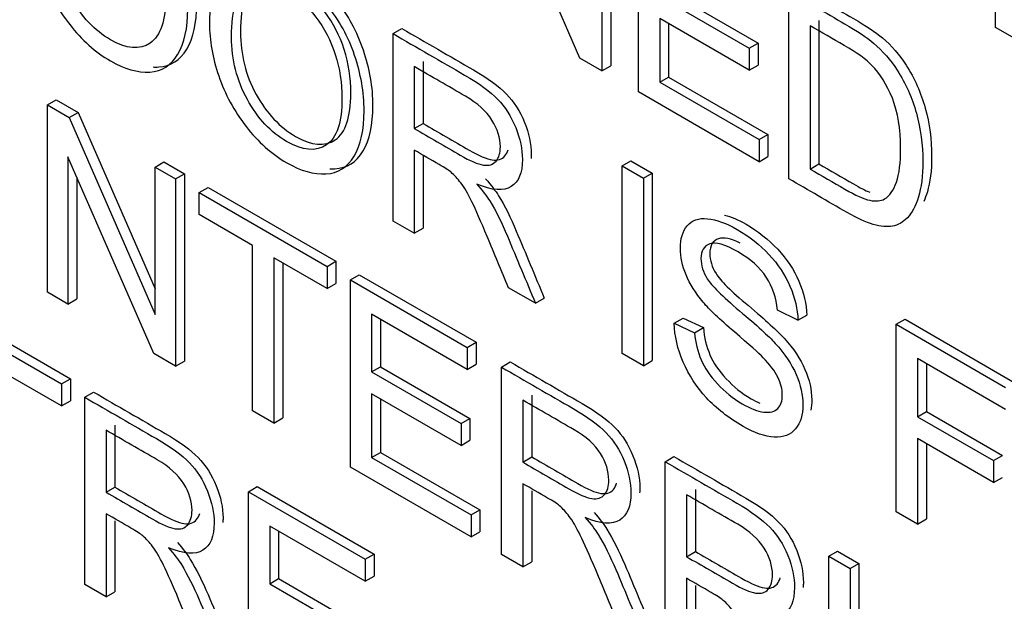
# Model space of a CAD drawing. Header units: inches. Extents: x 1 to 240, y -1 to 159.
# Tile 79 of 103: x 225.073 to 225.466, y 126.198 to 126.43. Entities that reach past the tile are written whole.
import ezdxf

# ---------------------------------------------------------------- set-up
doc = ezdxf.new("R2010")
doc.units = ezdxf.units.IN
doc.header["$MEASUREMENT"] = 0
doc.layers.add('Default', color=7, linetype='Continuous')
doc.layers.add('LAB20180', color=7, linetype='Continuous')

# ---------------------------------------------------------------- blocks, each defined once
blk = doc.blocks.new('SE1')
at = {"layer": 'LAB20180', "color": 7, "linetype": 'Continuous'}
for p, q in [((225.29659, 126.41469), (225.26237, 126.49318)), ((225.3089, 126.48635), (225.3089, 126.41166)), ((225.30537, 126.48431), (225.30537, 126.40962)), ((225.31992, 126.40122), (225.31992, 126.47591)), ((225.46243, 126.42695), (225.46243, 126.46218)), ((225.33197, 126.44133), (225.36765, 126.42073)), ((225.32844, 126.43929), (225.36411, 126.41869)), ((225.37991, 126.36658), (225.37991, 126.44128)), ((225.36411, 126.40989), (225.32844, 126.43049)), ((225.32844, 126.43049), (225.32844, 126.4051)), ((225.39192, 126.42968), (225.39192, 126.37253)), ((225.22205, 126.42446), (225.22558, 126.4265)), ((225.33197, 126.42845), (225.33197, 126.40714)), ((225.38839, 126.42764), (225.38839, 126.37049)), ((225.47096, 126.42203), (225.46243, 126.42695)), ((225.22205, 126.34977), (225.22205, 126.42446)), ((225.36411, 126.41869), (225.36765, 126.42073)), ((225.36411, 126.41869), (225.36411, 126.40989)), ((225.36765, 126.42073), (225.36765, 126.41194)), ((225.30537, 126.40962), (225.29659, 126.41469)), ((225.23053, 126.41131), (225.23053, 126.38661)), ((225.23406, 126.41335), (225.23406, 126.38866)), ((225.30537, 126.40962), (225.3089, 126.41166)), ((225.36411, 126.40989), (225.36765, 126.41194)), ((225.32844, 126.4051), (225.33197, 126.40714)), ((225.33197, 126.40714), (225.37161, 126.38426)), ((225.32844, 126.4051), (225.36807, 126.38221)), ((225.0842, 126.39608), (225.08773, 126.39813)), ((225.08773, 126.39813), (225.09647, 126.39308)), ((225.36807, 126.37342), (225.31992, 126.40122)), ((225.0842, 126.32139), (225.0842, 126.39608)), ((225.0842, 126.39608), (225.09294, 126.39104)), ((225.09294, 126.39104), (225.09647, 126.39308)), ((225.09294, 126.39104), (225.12715, 126.31255)), ((225.09647, 126.39308), (225.12715, 126.3227)), ((225.23053, 126.38661), (225.23406, 126.38866)), ((225.36807, 126.38221), (225.37161, 126.38426)), ((225.37161, 126.38426), (225.37161, 126.37546)), ((225.36807, 126.38221), (225.36807, 126.37342)), ((225.12659, 126.29692), (225.09238, 126.37536)), ((225.09238, 126.37536), (225.09238, 126.31667)), ((225.23053, 126.37802), (225.23053, 126.34487)), ((225.23406, 126.37597), (225.23406, 126.34691)), ((225.36807, 126.37342), (225.37161, 126.37546)), ((225.12715, 126.37129), (225.13069, 126.37333)), ((225.12715, 126.31255), (225.12715, 126.37129)), ((225.12715, 126.37129), (225.13533, 126.36656)), ((225.13069, 126.37333), (225.13886, 126.36861)), ((225.31342, 126.37171), (225.31695, 126.37375)), ((225.31342, 126.29701), (225.31342, 126.37171)), ((225.31342, 126.37171), (225.32194, 126.36679)), ((225.31695, 126.37375), (225.32547, 126.36883)), ((225.38839, 126.37049), (225.39192, 126.37253)), ((225.09591, 126.36725), (225.09591, 126.31871)), ((225.13533, 126.36656), (225.13886, 126.36861)), ((225.13886, 126.36861), (225.13886, 126.29391)), ((225.32194, 126.36679), (225.32547, 126.36883)), ((225.32194, 126.36679), (225.32194, 126.29209)), ((225.32547, 126.36883), (225.32547, 126.29413)), ((225.13533, 126.36656), (225.13533, 126.29187)), ((225.14475, 126.36112), (225.14829, 126.36316)), ((225.14829, 126.36316), (225.19929, 126.33372)), ((225.14475, 126.35233), (225.14475, 126.36112)), ((225.14475, 126.36112), (225.19575, 126.33168)), ((225.16601, 126.34005), (225.14475, 126.35233)), ((225.23053, 126.34487), (225.22205, 126.34977)), ((225.23053, 126.34487), (225.23406, 126.34691)), ((225.16601, 126.27416), (225.16601, 126.34005)), ((225.19575, 126.32288), (225.17453, 126.33513)), ((225.17453, 126.33513), (225.17453, 126.26924)), ((225.17807, 126.33309), (225.17807, 126.27128)), ((225.19575, 126.33168), (225.19929, 126.33372)), ((225.19575, 126.33168), (225.19575, 126.32288)), ((225.19929, 126.33372), (225.19929, 126.32492)), ((225.20505, 126.32631), (225.20858, 126.32835)), ((225.20858, 126.32835), (225.25519, 126.30144)), ((225.19575, 126.32288), (225.19929, 126.32492)), ((225.20505, 126.25162), (225.20505, 126.32631)), ((225.20505, 126.32631), (225.25166, 126.2994)), ((225.09238, 126.31667), (225.0842, 126.32139)), ((225.27886, 126.31697), (225.26818, 126.32313)), ((225.04235, 126.31637), (225.09335, 126.28692)), ((225.09238, 126.31667), (225.09591, 126.31871)), ((225.27886, 126.31697), (225.28239, 126.31901)), ((225.03882, 126.31432), (225.08981, 126.28488)), ((225.25166, 126.29061), (225.21353, 126.31262)), ((225.21353, 126.31262), (225.21353, 126.28966)), ((225.38357, 126.31018), (225.37539, 126.31421)), ((225.38357, 126.31018), (225.3871, 126.31222)), ((225.21706, 126.31058), (225.21706, 126.2917)), ((225.33425, 126.30899), (225.33778, 126.31103)), ((225.33425, 126.30899), (225.34229, 126.30524)), ((225.33778, 126.31103), (225.34583, 126.30728)), ((225.42273, 126.30859), (225.42627, 126.31063)), ((225.42273, 126.2339), (225.42273, 126.30859)), ((225.42273, 126.30859), (225.46633, 126.28342)), ((225.42627, 126.31063), (225.46986, 126.28546)), ((225.34229, 126.30524), (225.34583, 126.30728)), ((225.25166, 126.2994), (225.25519, 126.30144)), ((225.25519, 126.30144), (225.25519, 126.29265)), ((225.13533, 126.29187), (225.12659, 126.29692)), ((225.25166, 126.2994), (225.25166, 126.29061)), ((225.32194, 126.29209), (225.31342, 126.29701)), ((225.13533, 126.29187), (225.13886, 126.29391)), ((225.25166, 126.29061), (225.25519, 126.29265)), ((225.2653, 126.29152), (225.26884, 126.29357)), ((225.32194, 126.29209), (225.32547, 126.29413)), ((225.46633, 126.27468), (225.43125, 126.29493)), ((225.43125, 126.29493), (225.43125, 126.27177)), ((225.43479, 126.29288), (225.43479, 126.27381)), ((225.08981, 126.27608), (225.06855, 126.28836)), ((225.21353, 126.28966), (225.21706, 126.2917)), ((225.21353, 126.28966), (225.2492, 126.26906)), ((225.21706, 126.2917), (225.25274, 126.2711)), ((225.2653, 126.21683), (225.2653, 126.29152)), ((225.08981, 126.28488), (225.09335, 126.28692)), ((225.08981, 126.28488), (225.08981, 126.27608)), ((225.09335, 126.28692), (225.09335, 126.27813)), ((225.09907, 126.27954), (225.1026, 126.28158)), ((225.2492, 126.26032), (225.21353, 126.28091)), ((225.21353, 126.28091), (225.21353, 126.25547)), ((225.27736, 126.2804), (225.27736, 126.2557)), ((225.08981, 126.27608), (225.09335, 126.27813)), ((225.09907, 126.20485), (225.09907, 126.27954)), ((225.21706, 126.27887), (225.21706, 126.25751)), ((225.27382, 126.27836), (225.27382, 126.25366)), ((225.17453, 126.26924), (225.16601, 126.27416)), ((225.43125, 126.27177), (225.43479, 126.27381)), ((225.43479, 126.27381), (225.46513, 126.25629)), ((225.17453, 126.26924), (225.17807, 126.27128)), ((225.2492, 126.26906), (225.25274, 126.2711)), ((225.2492, 126.26906), (225.2492, 126.26032)), ((225.25274, 126.2711), (225.25274, 126.26236)), ((225.43125, 126.27177), (225.46159, 126.25425)), ((225.10759, 126.26637), (225.10759, 126.24162)), ((225.11112, 126.26841), (225.11112, 126.24366)), ((225.2492, 126.26032), (225.25274, 126.26236)), ((225.46159, 126.2455), (225.43125, 126.26302)), ((225.43125, 126.26302), (225.43125, 126.22898)), ((225.43479, 126.26098), (225.43479, 126.23102)), ((225.21353, 126.25547), (225.21706, 126.25751)), ((225.21706, 126.25751), (225.2567, 126.23463)), ((225.21353, 126.25547), (225.25316, 126.23259)), ((225.27382, 126.25366), (225.27736, 126.2557)), ((225.33059, 126.25383), (225.33412, 126.25587)), ((225.33059, 126.17914), (225.33059, 126.25383)), ((225.46159, 126.25425), (225.46513, 126.25629)), ((225.46159, 126.25425), (225.46159, 126.2455)), ((225.25316, 126.22384), (225.20505, 126.25162)), ((225.27382, 126.24506), (225.27382, 126.21191)), ((225.46159, 126.2455), (225.46513, 126.24755)), ((225.10759, 126.24162), (225.11112, 126.24366)), ((225.16436, 126.24184), (225.16789, 126.24389)), ((225.16436, 126.16715), (225.16436, 126.24184)), ((225.16436, 126.24184), (225.21097, 126.21493)), ((225.16789, 126.24389), (225.2145, 126.21698)), ((225.27736, 126.24219), (225.27736, 126.21395)), ((225.34265, 126.2427), (225.34265, 126.218)), ((225.33911, 126.24066), (225.33911, 126.21596)), ((225.25316, 126.23259), (225.2567, 126.23463)), ((225.2567, 126.23463), (225.2567, 126.22588)), ((225.43125, 126.22898), (225.42273, 126.2339)), ((225.10759, 126.23307), (225.10759, 126.19993)), ((225.11112, 126.23021), (225.11112, 126.20197)), ((225.25316, 126.23259), (225.25316, 126.22384)), ((225.43125, 126.22898), (225.43479, 126.23102)), ((225.21097, 126.20614), (225.17288, 126.22813)), ((225.17288, 126.22813), (225.17288, 126.20517)), ((225.17641, 126.22609), (225.17641, 126.20721)), ((225.25316, 126.22384), (225.2567, 126.22588)), ((225.33911, 126.21596), (225.34265, 126.218)), ((225.39588, 126.21614), (225.39941, 126.21818)), ((225.39941, 126.21818), (225.40789, 126.21328)), ((225.21097, 126.21493), (225.2145, 126.21698)), ((225.21097, 126.21493), (225.21097, 126.20614)), ((225.2145, 126.21698), (225.2145, 126.20818)), ((225.27382, 126.21191), (225.2653, 126.21683)), ((225.27382, 126.21191), (225.27736, 126.21395)), ((225.39588, 126.21614), (225.40435, 126.21124)), ((225.40435, 126.21124), (225.40789, 126.21328)), ((225.17288, 126.20517), (225.17641, 126.20721)), ((225.17641, 126.20721), (225.21209, 126.18661)), ((225.21097, 126.20614), (225.2145, 126.20818)), ((225.33911, 126.20737), (225.33911, 126.17422)), ((225.10759, 126.19993), (225.09907, 126.20485)), ((225.10759, 126.19993), (225.11112, 126.20197)), ((225.17288, 126.20517), (225.20856, 126.18457)), ((225.34265, 126.20449), (225.34265, 126.17626))]:
    blk.add_line(p, q, dxfattribs=at)
for points, knots in [([(225.07856, 126.46898), (225.07856, 126.48131), (225.08144, 126.48933), (225.08717, 126.49304), (225.09291, 126.49675), (225.10034, 126.49597), (225.1154, 126.48727), (225.12074, 126.4825), (225.13029, 126.47043), (225.13395, 126.46374), (225.13645, 126.45639), (225.13893, 126.44908), (225.14019, 126.4417), (225.14019, 126.42669), (225.1389, 126.42068), (225.13623, 126.41626), (225.13355, 126.41182), (225.1299, 126.40942), (225.12504, 126.40915), (225.12021, 126.40888), (225.11497, 126.41034), (225.10331, 126.41708), (225.09788, 126.4219), (225.09311, 126.42809), (225.08835, 126.43425), (225.08471, 126.44093), (225.07981, 126.45549), (225.07856, 126.46242), (225.07856, 126.46898)], [0, 0, 0, 0, 0.133279, 0.133279, 0.133279, 0.255873, 0.255873, 0.336635, 0.336635, 0.417396, 0.417396, 0.417396, 0.504982, 0.504982, 0.593735, 0.593735, 0.593735, 0.674367, 0.674367, 0.674367, 0.752852, 0.752852, 0.837978, 0.837978, 0.837978, 0.918989, 0.918989, 1, 1, 1, 1]), ([(225.12637, 126.41119), (225.12711, 126.41115), (225.12785, 126.41115), (225.12858, 126.41119), (225.13344, 126.41147), (225.13709, 126.41386), (225.13977, 126.4183), (225.14243, 126.42272), (225.14373, 126.42873), (225.14373, 126.44374), (225.14246, 126.45112), (225.13998, 126.45843), (225.13749, 126.46578), (225.13383, 126.47247), (225.12427, 126.48454), (225.11894, 126.48931), (225.10793, 126.49567), (225.10341, 126.4972), (225.0994, 126.49737)], [0.3138322, 0.3138322, 0.3138322, 0.3138322, 0.3256334, 0.3256334, 0.3256334, 0.4062645, 0.4062645, 0.4062645, 0.4950182, 0.4950182, 0.5826041, 0.5826041, 0.5826041, 0.6633654, 0.6633654, 0.7441268, 0.7441268, 0.8119732, 0.8119732, 0.8119732, 0.8119732]), ([(225.08738, 126.46364), (225.08738, 126.4547), (225.08945, 126.4464), (225.0978, 126.43124), (225.10305, 126.42567), (225.11574, 126.41834), (225.12104, 126.41787), (225.12517, 126.42071), (225.12932, 126.42355), (225.13141, 126.42973), (225.13141, 126.44533), (225.13051, 126.45117), (225.12698, 126.46225), (225.1244, 126.46722), (225.12095, 126.47169), (225.11752, 126.47615), (225.11372, 126.47964), (225.10344, 126.48558), (225.09823, 126.48615), (225.09388, 126.48389), (225.08951, 126.48162), (225.08738, 126.47487), (225.08738, 126.46364)], [0, 0, 0, 0, 0.118836, 0.118836, 0.237673, 0.237673, 0.358951, 0.358951, 0.358951, 0.494298, 0.494298, 0.579153, 0.579153, 0.664007, 0.664007, 0.664007, 0.742953, 0.742953, 0.854593, 0.854593, 0.854593, 1, 1, 1, 1]), ([(225.14884, 126.42841), (225.14884, 126.44073), (225.15172, 126.44876), (225.15749, 126.45244), (225.16324, 126.4561), (225.17062, 126.45539), (225.18568, 126.4467), (225.19102, 126.44193), (225.20057, 126.42985), (225.20423, 126.42317), (225.20673, 126.41581), (225.20921, 126.40848), (225.21051, 126.4011), (225.21051, 126.38609), (225.20918, 126.3801), (225.20655, 126.37566), (225.2039, 126.37116), (225.20018, 126.36885), (225.19532, 126.36857), (225.19049, 126.3683), (225.18529, 126.36974), (225.17363, 126.37648), (225.16821, 126.3813), (225.16343, 126.38748), (225.15867, 126.39365), (225.15504, 126.40033), (225.15254, 126.40764), (225.15005, 126.41492), (225.14884, 126.42185), (225.14884, 126.42841)], [0, 0, 0, 0, 0.133385, 0.133385, 0.133385, 0.255879, 0.255879, 0.336574, 0.336574, 0.417268, 0.417268, 0.417268, 0.504865, 0.504865, 0.593629, 0.593629, 0.593629, 0.674434, 0.674434, 0.674434, 0.752821, 0.752821, 0.837841, 0.837841, 0.837841, 0.918243, 0.918243, 0.918243, 1, 1, 1, 1]), ([(225.1968, 126.3706), (225.19749, 126.37057), (225.19818, 126.37058), (225.19886, 126.37062), (225.20372, 126.37089), (225.20744, 126.37321), (225.21009, 126.3777), (225.21271, 126.38215), (225.21405, 126.38813), (225.21405, 126.40314), (225.21275, 126.41052), (225.21026, 126.41785), (225.20777, 126.42521), (225.20411, 126.43189), (225.19455, 126.44397), (225.18922, 126.44874), (225.17818, 126.45511), (225.17365, 126.45662), (225.16963, 126.45676)], [0.3145325, 0.3145325, 0.3145325, 0.3145325, 0.3255659, 0.3255659, 0.3255659, 0.406371, 0.406371, 0.406371, 0.4951353, 0.4951353, 0.5827315, 0.5827315, 0.5827315, 0.6634265, 0.6634265, 0.7441214, 0.7441214, 0.8123331, 0.8123331, 0.8123331, 0.8123331]), ([(225.15766, 126.42307), (225.15766, 126.41412), (225.15977, 126.4058), (225.16812, 126.39064), (225.17333, 126.3851), (225.18603, 126.37777), (225.19132, 126.3773), (225.19549, 126.3801), (225.19965, 126.3829), (225.20169, 126.38915), (225.20169, 126.40475), (225.20083, 126.41057), (225.19902, 126.41613), (225.19722, 126.42168), (225.19468, 126.42664), (225.19128, 126.43109), (225.18783, 126.43561), (225.184, 126.43907), (225.17372, 126.44501), (225.16855, 126.44555), (225.16421, 126.44329), (225.15984, 126.44102), (225.15766, 126.4343), (225.15766, 126.42307)], [0, 0, 0, 0, 0.118868, 0.118868, 0.237736, 0.237736, 0.359047, 0.359047, 0.359047, 0.498029, 0.498029, 0.585163, 0.585163, 0.585163, 0.663854, 0.663854, 0.663854, 0.742023, 0.742023, 0.854492, 0.854492, 0.854492, 1, 1, 1, 1]), ([(225.1612, 126.42511), (225.1612, 126.43634), (225.16337, 126.44306), (225.16774, 126.44533), (225.17209, 126.44759), (225.17725, 126.44705), (225.18754, 126.44111), (225.19136, 126.43765), (225.19481, 126.43313), (225.19821, 126.42869), (225.20076, 126.42372), (225.20256, 126.41817), (225.20437, 126.41261), (225.20523, 126.40679), (225.20523, 126.39119), (225.20318, 126.38494), (225.19903, 126.38215), (225.19485, 126.37934), (225.18956, 126.37981), (225.17686, 126.38714), (225.17166, 126.39268), (225.16331, 126.40784), (225.1612, 126.41616), (225.1612, 126.42511)], [0, 0, 0, 0, 0.145508, 0.145508, 0.145508, 0.257977, 0.257977, 0.336146, 0.336146, 0.336146, 0.414837, 0.414837, 0.414837, 0.501971, 0.501971, 0.640953, 0.640953, 0.640953, 0.762264, 0.762264, 0.881132, 0.881132, 1, 1, 1, 1]), ([(225.38344, 126.44332), (225.39086, 126.43904), (225.39828, 126.43475), (225.4057, 126.43047), (225.41073, 126.42756), (225.41456, 126.42501), (225.41723, 126.42277), (225.42094, 126.41966), (225.42407, 126.41604), (225.4267, 126.41194), (225.43009, 126.40664), (225.43264, 126.4009), (225.43436, 126.39474), (225.43607, 126.3886), (225.4369, 126.38219), (225.4369, 126.36987), (225.4363, 126.36515), (225.43518, 126.36142), (225.43475, 126.35999), (225.43426, 126.35871), (225.43373, 126.35757)], [0, 0, 0, 0, 0.1503528, 0.1503528, 0.1503528, 0.2286734, 0.2286734, 0.2286734, 0.3006634, 0.3006634, 0.3006634, 0.3925467, 0.3925467, 0.3925467, 0.4980701, 0.4980701, 0.5878437, 0.5878437, 0.5878437, 0.6148573, 0.6148573, 0.6148573, 0.6148573]), ([(225.37991, 126.44128), (225.38733, 126.43699), (225.39474, 126.43271), (225.40216, 126.42843), (225.4072, 126.42552), (225.41103, 126.42296), (225.41369, 126.42073), (225.4174, 126.41762), (225.42054, 126.41399), (225.42316, 126.40989), (225.42655, 126.4046), (225.4291, 126.39886), (225.43082, 126.3927), (225.43254, 126.38656), (225.43336, 126.38015), (225.43336, 126.36783), (225.43276, 126.36311), (225.43164, 126.35938), (225.43052, 126.35564), (225.42902, 126.35289), (225.42721, 126.35105), (225.42542, 126.34924), (225.42346, 126.3481), (225.42131, 126.3477), (225.41919, 126.34731), (225.41404, 126.34777), (225.40715, 126.35086), (225.40324, 126.35312), (225.39546, 126.35761), (225.38768, 126.3621), (225.37991, 126.36658)], [0, 0, 0, 0, 0.150353, 0.150353, 0.150353, 0.228673, 0.228673, 0.228673, 0.300663, 0.300663, 0.300663, 0.392547, 0.392547, 0.392547, 0.49807, 0.49807, 0.587844, 0.587844, 0.587844, 0.658562, 0.658562, 0.658562, 0.715008, 0.715008, 0.715008, 0.778699, 0.842391, 0.842391, 0.842391, 1, 1, 1, 1]), ([(225.22558, 126.4265), (225.23511, 126.421), (225.24463, 126.4155), (225.25416, 126.41), (225.25993, 126.40667), (225.26432, 126.40344), (225.26733, 126.40036), (225.2703, 126.39732), (225.27271, 126.39358), (225.27452, 126.3891), (225.27629, 126.38471), (225.27719, 126.38046), (225.27719, 126.37575), (225.27717, 126.37518), (225.27713, 126.37464)], [0, 0, 0, 0, 0.3181702, 0.3181702, 0.3181702, 0.4668638, 0.4668638, 0.4668638, 0.5742092, 0.5742092, 0.5742092, 0.6932012, 0.6932012, 0.7100814, 0.7100814, 0.7100814, 0.7100814]), ([(225.38839, 126.37049), (225.39301, 126.36782), (225.39763, 126.36515), (225.40225, 126.36248), (225.40651, 126.36002), (225.40986, 126.35853), (225.41227, 126.35804), (225.41474, 126.35753), (225.41666, 126.35774), (225.41808, 126.35856), (225.42013, 126.35974), (225.4217, 126.36199), (225.42286, 126.36529), (225.42401, 126.36855), (225.42454, 126.37307), (225.42454, 126.38654), (225.42342, 126.3932), (225.42123, 126.39869), (225.41904, 126.40416), (225.41628, 126.40855), (225.41309, 126.41183), (225.41082, 126.41417), (225.40711, 126.41683), (225.40199, 126.41978), (225.39745, 126.4224), (225.39292, 126.42502), (225.38839, 126.42764)], [0, 0, 0, 0, 0.131803, 0.131803, 0.131803, 0.228168, 0.228168, 0.228168, 0.292591, 0.292591, 0.292591, 0.383822, 0.383822, 0.383822, 0.499066, 0.499066, 0.657779, 0.657779, 0.657779, 0.763771, 0.763771, 0.763771, 0.870637, 0.870637, 0.870637, 1, 1, 1, 1]), ([(225.22205, 126.42446), (225.23157, 126.41896), (225.2411, 126.41346), (225.25062, 126.40796), (225.25639, 126.40463), (225.26078, 126.4014), (225.26379, 126.39832), (225.26677, 126.39527), (225.26917, 126.39153), (225.27098, 126.38706), (225.27276, 126.38267), (225.27365, 126.37841), (225.27365, 126.36897), (225.27219, 126.36539), (225.26625, 126.36157), (225.26164, 126.36189), (225.25544, 126.36452)], [0, 0, 0, 0, 0.31817, 0.31817, 0.31817, 0.466864, 0.466864, 0.466864, 0.574209, 0.574209, 0.574209, 0.693201, 0.693201, 0.846601, 0.846601, 1, 1, 1, 1]), ([(225.23053, 126.38661), (225.23665, 126.38308), (225.24278, 126.37954), (225.2489, 126.376), (225.25282, 126.37374), (225.25588, 126.37243), (225.25811, 126.37208), (225.2603, 126.37174), (225.26199, 126.37228), (225.26315, 126.37364), (225.2643, 126.375), (225.26487, 126.37692), (225.26487, 126.38289), (225.26375, 126.38642), (225.26151, 126.38999), (225.2593, 126.39353), (225.25579, 126.39673), (225.25097, 126.39951), (225.24415, 126.40344), (225.23734, 126.40738), (225.23053, 126.41131)], [0, 0, 0, 0, 0.228361, 0.228361, 0.228361, 0.344334, 0.344334, 0.344334, 0.424676, 0.424676, 0.424676, 0.499096, 0.499096, 0.606928, 0.606928, 0.606928, 0.746011, 0.746011, 0.746011, 1, 1, 1, 1]), ([(225.23406, 126.38866), (225.24019, 126.38512), (225.24631, 126.38158), (225.25244, 126.37805), (225.25636, 126.37578), (225.25941, 126.37447), (225.26165, 126.37412), (225.26383, 126.37378), (225.26552, 126.37432), (225.26668, 126.37569), (225.26727, 126.37637), (225.2677, 126.3772), (225.26799, 126.37817)], [0, 0, 0, 0, 0.2283612, 0.2283612, 0.2283612, 0.3443344, 0.3443344, 0.3443344, 0.4246764, 0.4246764, 0.4246764, 0.4623097, 0.4623097, 0.4623097, 0.4623097]), ([(225.26818, 126.32313), (225.26533, 126.32996), (225.26247, 126.33679), (225.25962, 126.34363), (225.25715, 126.34955), (225.25506, 126.35416), (225.25347, 126.35747), (225.25186, 126.36081), (225.25041, 126.36326), (225.24783, 126.36664), (225.24654, 126.36803), (225.2452, 126.3692), (225.24427, 126.37001), (225.24266, 126.37101), (225.24047, 126.37228), (225.23715, 126.37419), (225.23384, 126.3761), (225.23053, 126.37802)], [0, 0, 0, 0, 0.307386, 0.307386, 0.307386, 0.515959, 0.515959, 0.515959, 0.616495, 0.616495, 0.717031, 0.717031, 0.717031, 0.808506, 0.808506, 0.808506, 1, 1, 1, 1]), ([(225.39192, 126.37253), (225.39654, 126.36986), (225.40116, 126.36719), (225.40578, 126.36453), (225.40826, 126.3631), (225.41043, 126.36199), (225.41229, 126.36122)], [0, 0, 0, 0, 0.1318028, 0.1318028, 0.1318028, 0.1878199, 0.1878199, 0.1878199, 0.1878199]), ([(225.25544, 126.36452), (225.25773, 126.36192), (225.2594, 126.3597), (225.26061, 126.35782), (225.2632, 126.35376), (225.26547, 126.34899), (225.26767, 126.34375), (225.2714, 126.33482), (225.27513, 126.32589), (225.27886, 126.31697)], [0, 0, 0, 0, 0.15997, 0.15997, 0.15997, 0.453527, 0.453527, 0.453527, 1, 1, 1, 1]), ([(225.25898, 126.36657), (225.26126, 126.36396), (225.26294, 126.36175), (225.26414, 126.35986), (225.26673, 126.3558), (225.26901, 126.35104), (225.2712, 126.34579), (225.27494, 126.33687), (225.27866, 126.32794), (225.28239, 126.31901)], [0, 0, 0, 0, 0.15997, 0.15997, 0.15997, 0.453527, 0.453527, 0.453527, 1, 1, 1, 1]), ([(225.34229, 126.30524), (225.34264, 126.30126), (225.34354, 126.29766), (225.34492, 126.29443), (225.34629, 126.29122), (225.34849, 126.28799), (225.35142, 126.28486), (225.3544, 126.28168), (225.35766, 126.27902), (225.36459, 126.27502), (225.36747, 126.27391), (225.36997, 126.27361), (225.37245, 126.27331), (225.37431, 126.27378), (225.37552, 126.27502), (225.37674, 126.27629), (225.37733, 126.2781), (225.37733, 126.28273), (225.37677, 126.28504), (225.37436, 126.28991), (225.37238, 126.29254), (225.36971, 126.29527), (225.36799, 126.29703), (225.36416, 126.30047), (225.35228, 126.31061), (225.34815, 126.31453), (225.34578, 126.31739), (225.34276, 126.32104), (225.34044, 126.32464), (225.33894, 126.3283), (225.33745, 126.3319), (225.33666, 126.33548), (225.33666, 126.34268), (225.3376, 126.34567), (225.33941, 126.3479), (225.34123, 126.35015), (225.34397, 126.35103), (225.3475, 126.35068), (225.35107, 126.35033), (225.35499, 126.34895), (225.36411, 126.34368), (225.36833, 126.34035), (225.37565, 126.33255), (225.37845, 126.3283), (225.38038, 126.32375), (225.38235, 126.31913), (225.38344, 126.31458), (225.38357, 126.31018)], [0, 0, 0, 0, 0.049902, 0.049902, 0.049902, 0.098615, 0.098615, 0.098615, 0.157139, 0.157139, 0.209466, 0.209466, 0.209466, 0.249984, 0.249984, 0.249984, 0.285794, 0.285794, 0.322383, 0.322383, 0.358973, 0.358973, 0.358973, 0.432052, 0.432052, 0.505131, 0.505131, 0.505131, 0.55897, 0.55897, 0.55897, 0.609498, 0.609498, 0.665152, 0.665152, 0.665152, 0.726574, 0.726574, 0.726574, 0.792388, 0.792388, 0.864717, 0.864717, 0.937047, 0.937047, 0.937047, 1, 1, 1, 1]), ([(225.35426, 126.35215), (225.35694, 126.35147), (225.3598, 126.35025), (225.36765, 126.34572), (225.37187, 126.34239), (225.37918, 126.33459), (225.38198, 126.33034), (225.38392, 126.32579), (225.38589, 126.32117), (225.38697, 126.31662), (225.3871, 126.31222)], [0.7458488, 0.7458488, 0.7458488, 0.7458488, 0.7923876, 0.7923876, 0.8647171, 0.8647171, 0.9370466, 0.9370466, 0.9370466, 1, 1, 1, 1]), ([(225.36057, 126.3409), (225.35675, 126.34279), (225.35388, 126.34339), (225.34957, 126.34189), (225.34841, 126.33993), (225.34841, 126.33416), (225.34923, 126.33146), (225.35091, 126.3288), (225.35258, 126.32614), (225.35685, 126.32184), (225.36378, 126.31605), (225.37071, 126.31025), (225.37544, 126.30589), (225.37807, 126.30303), (225.38183, 126.29893), (225.38461, 126.29473), (225.38637, 126.29063), (225.38815, 126.2865), (225.38908, 126.28246), (225.38908, 126.277), (225.38895, 126.27564), (225.38867, 126.27439)], [0.124141, 0.124141, 0.124141, 0.124141, 0.1727421, 0.1727421, 0.2319679, 0.2319679, 0.2835517, 0.2835517, 0.2835517, 0.3637941, 0.3637941, 0.3637941, 0.4506396, 0.4506396, 0.4506396, 0.5132984, 0.5132984, 0.5132984, 0.5715002, 0.5715002, 0.5931344, 0.5931344, 0.5931344, 0.5931344]), ([(225.37539, 126.31421), (225.37492, 126.31915), (225.37345, 126.32353), (225.36838, 126.33123), (225.36463, 126.33458), (225.35452, 126.34042), (225.35077, 126.34149), (225.34604, 126.33985), (225.34488, 126.33789), (225.34488, 126.33212), (225.34569, 126.32941), (225.34737, 126.32676), (225.34905, 126.3241), (225.35331, 126.3198), (225.36024, 126.31401), (225.36718, 126.30821), (225.3719, 126.30385), (225.37453, 126.30099), (225.3783, 126.29689), (225.38107, 126.29269), (225.38284, 126.28859), (225.38461, 126.28446), (225.38555, 126.28042), (225.38555, 126.27246), (225.38456, 126.26931), (225.38262, 126.26695), (225.38065, 126.26455), (225.3778, 126.26347), (225.37414, 126.26364), (225.37045, 126.26382), (225.36631, 126.26523), (225.35589, 126.27125), (225.35099, 126.27507), (225.34707, 126.27932), (225.34314, 126.28359), (225.34001, 126.28832), (225.33778, 126.29353), (225.33552, 126.2988), (225.33433, 126.30397), (225.33425, 126.30899)], [0, 0, 0, 0, 0.056758, 0.056758, 0.113516, 0.113516, 0.172742, 0.172742, 0.231968, 0.231968, 0.283552, 0.283552, 0.283552, 0.363794, 0.363794, 0.363794, 0.45064, 0.45064, 0.45064, 0.513298, 0.513298, 0.513298, 0.5715, 0.5715, 0.629702, 0.629702, 0.629702, 0.695096, 0.695096, 0.695096, 0.766665, 0.766665, 0.856962, 0.856962, 0.856962, 0.928214, 0.928214, 0.928214, 1, 1, 1, 1]), ([(225.34583, 126.30728), (225.34617, 126.3033), (225.34708, 126.2997), (225.34846, 126.29647), (225.34983, 126.29326), (225.35203, 126.29003), (225.35495, 126.2869), (225.35793, 126.28372), (225.36119, 126.28106), (225.36608, 126.27824), (225.36726, 126.27764), (225.36838, 126.27715)], [0, 0, 0, 0, 0.0499021, 0.0499021, 0.0499021, 0.0986153, 0.0986153, 0.0986153, 0.157139, 0.157139, 0.1768204, 0.1768204, 0.1768204, 0.1768204]), ([(225.26884, 126.29357), (225.27838, 126.28806), (225.28792, 126.28255), (225.29746, 126.27704), (225.30322, 126.27371), (225.30757, 126.27051), (225.31359, 126.26434), (225.31596, 126.26064), (225.31777, 126.25617), (225.31956, 126.25174), (225.32048, 126.24745), (225.32048, 126.24269), (225.32046, 126.24203), (225.32041, 126.24141)], [0, 0, 0, 0, 0.3184935, 0.3184935, 0.3184935, 0.446224, 0.446224, 0.5739545, 0.5739545, 0.5739545, 0.6848125, 0.6848125, 0.7034262, 0.7034262, 0.7034262, 0.7034262]), ([(225.2653, 126.29152), (225.27484, 126.28602), (225.28438, 126.28051), (225.29392, 126.275), (225.29969, 126.27167), (225.30403, 126.26847), (225.31006, 126.2623), (225.31243, 126.2586), (225.31423, 126.25413), (225.31602, 126.2497), (225.31695, 126.24541), (225.31695, 126.23601), (225.31544, 126.23246), (225.31247, 126.23055), (225.30948, 126.22862), (225.30494, 126.22893), (225.2987, 126.23154)], [0, 0, 0, 0, 0.318493, 0.318493, 0.318493, 0.446224, 0.446224, 0.573954, 0.573954, 0.573954, 0.684812, 0.684812, 0.829469, 0.829469, 0.829469, 1, 1, 1, 1]), ([(225.1026, 126.28158), (225.11214, 126.27607), (225.12168, 126.27056), (225.13122, 126.26506), (225.13699, 126.26173), (225.14138, 126.2585), (225.14435, 126.25544), (225.14736, 126.25234), (225.14977, 126.24858), (225.15154, 126.24418), (225.15331, 126.23976), (225.15425, 126.23546), (225.15425, 126.23078), (225.15423, 126.2302), (225.15419, 126.22963)], [0, 0, 0, 0, 0.3185811, 0.3185811, 0.3185811, 0.4667797, 0.4667797, 0.4667797, 0.5740918, 0.5740918, 0.5740918, 0.6920799, 0.6920799, 0.7096497, 0.7096497, 0.7096497, 0.7096497]), ([(225.09907, 126.27954), (225.10861, 126.27403), (225.11815, 126.26852), (225.12769, 126.26301), (225.13345, 126.25968), (225.13784, 126.25645), (225.14081, 126.2534), (225.14382, 126.2503), (225.14624, 126.24654), (225.148, 126.24214), (225.14978, 126.23772), (225.15071, 126.23342), (225.15071, 126.22403), (225.14921, 126.22043), (225.14327, 126.2166), (225.13871, 126.21695), (225.13251, 126.21953)], [0, 0, 0, 0, 0.318581, 0.318581, 0.318581, 0.46678, 0.46678, 0.46678, 0.574092, 0.574092, 0.574092, 0.69208, 0.69208, 0.84604, 0.84604, 1, 1, 1, 1]), ([(225.27382, 126.25366), (225.27995, 126.25012), (225.28607, 126.24658), (225.2922, 126.24305), (225.29612, 126.24079), (225.29917, 126.23947), (225.30137, 126.23915), (225.30355, 126.23882), (225.30524, 126.23929), (225.3064, 126.24071), (225.30754, 126.2421), (225.30812, 126.24399), (225.30812, 126.24995), (225.307, 126.25348), (225.30481, 126.25704), (225.30259, 126.26063), (225.29904, 126.26379), (225.29426, 126.26655), (225.28745, 126.27049), (225.28064, 126.27442), (225.27382, 126.27836)], [0, 0, 0, 0, 0.228533, 0.228533, 0.228533, 0.344075, 0.344075, 0.344075, 0.424516, 0.424516, 0.424516, 0.498851, 0.498851, 0.60656, 0.60656, 0.60656, 0.745734, 0.745734, 0.745734, 1, 1, 1, 1]), ([(225.10759, 126.24162), (225.11372, 126.23808), (225.11984, 126.23455), (225.12597, 126.23101), (225.12988, 126.22875), (225.13294, 126.22748), (225.13513, 126.22711), (225.13734, 126.22673), (225.13905, 126.22728), (225.14017, 126.22872), (225.14128, 126.23016), (225.14189, 126.232), (225.14189, 126.23797), (225.14077, 126.2415), (225.13858, 126.24505), (225.13636, 126.24864), (225.13285, 126.25178), (225.12803, 126.25457), (225.12122, 126.2585), (225.1144, 126.26243), (225.10759, 126.26637)], [0, 0, 0, 0, 0.228446, 0.228446, 0.228446, 0.343895, 0.343895, 0.343895, 0.424776, 0.424776, 0.424776, 0.499057, 0.499057, 0.606689, 0.606689, 0.606689, 0.745831, 0.745831, 0.745831, 1, 1, 1, 1]), ([(225.27736, 126.2557), (225.28348, 126.25216), (225.28961, 126.24862), (225.29573, 126.24509), (225.29965, 126.24283), (225.30271, 126.24151), (225.3049, 126.24119), (225.30708, 126.24087), (225.30877, 126.24134), (225.30994, 126.24275), (225.31052, 126.24347), (225.31096, 126.24431), (225.31125, 126.24529)], [0, 0, 0, 0, 0.2285335, 0.2285335, 0.2285335, 0.3440753, 0.3440753, 0.3440753, 0.4245158, 0.4245158, 0.4245158, 0.4626404, 0.4626404, 0.4626404, 0.4626404]), ([(225.33059, 126.25383), (225.34013, 126.24832), (225.34967, 126.24281), (225.35921, 126.23731), (225.36498, 126.23398), (225.36932, 126.23077), (225.37535, 126.22461), (225.37771, 126.22091), (225.37952, 126.21643), (225.38131, 126.21201), (225.38219, 126.20774), (225.38219, 126.19835), (225.38073, 126.19477), (225.37776, 126.19285), (225.37477, 126.19093), (225.37018, 126.19126), (225.36399, 126.19385)], [0, 0, 0, 0, 0.318597, 0.318597, 0.318597, 0.446369, 0.446369, 0.574141, 0.574141, 0.574141, 0.684906, 0.684906, 0.829441, 0.829441, 0.829441, 1, 1, 1, 1]), ([(225.33412, 126.25587), (225.34366, 126.25036), (225.3532, 126.24486), (225.36274, 126.23935), (225.36851, 126.23602), (225.37286, 126.23281), (225.37888, 126.22665), (225.38125, 126.22295), (225.38306, 126.21848), (225.38485, 126.21405), (225.38573, 126.20978), (225.38573, 126.20502), (225.3857, 126.20437), (225.38565, 126.20374)], [0, 0, 0, 0, 0.3185971, 0.3185971, 0.3185971, 0.4463691, 0.4463691, 0.5741412, 0.5741412, 0.5741412, 0.6849061, 0.6849061, 0.7034861, 0.7034861, 0.7034861, 0.7034861]), ([(225.31144, 126.1902), (225.3086, 126.19702), (225.30576, 126.20385), (225.30292, 126.21067), (225.30045, 126.21659), (225.29835, 126.22121), (225.29672, 126.22454), (225.2951, 126.22783), (225.29366, 126.23032), (225.29237, 126.23201), (225.29111, 126.23366), (225.28983, 126.23507), (225.2885, 126.23624), (225.28753, 126.23709), (225.28592, 126.23808), (225.28372, 126.23934), (225.28042, 126.24125), (225.27712, 126.24315), (225.27382, 126.24506)], [0, 0, 0, 0, 0.307176, 0.307176, 0.307176, 0.516403, 0.516403, 0.516403, 0.634791, 0.634791, 0.634791, 0.716811, 0.716811, 0.716811, 0.809183, 0.809183, 0.809183, 1, 1, 1, 1]), ([(225.11112, 126.24366), (225.11725, 126.24012), (225.12338, 126.23659), (225.1295, 126.23305), (225.13342, 126.23079), (225.13647, 126.22952), (225.13867, 126.22915), (225.14088, 126.22878), (225.14259, 126.22932), (225.1437, 126.23077), (225.14424, 126.23146), (225.14467, 126.23225), (225.14496, 126.23316)], [0, 0, 0, 0, 0.2284461, 0.2284461, 0.2284461, 0.3438947, 0.3438947, 0.3438947, 0.4247757, 0.4247757, 0.4247757, 0.4608284, 0.4608284, 0.4608284, 0.4608284]), ([(225.33911, 126.21596), (225.34524, 126.21243), (225.35136, 126.20889), (225.35749, 126.20535), (225.36136, 126.20312), (225.36446, 126.20177), (225.36665, 126.20145), (225.36883, 126.20113), (225.37053, 126.2016), (225.37169, 126.20302), (225.37283, 126.20441), (225.37341, 126.2063), (225.37341, 126.21226), (225.37229, 126.21579), (225.37005, 126.21937), (225.36784, 126.22291), (225.36433, 126.2261), (225.35955, 126.22886), (225.35274, 126.23279), (225.34592, 126.23673), (225.33911, 126.24066)], [0, 0, 0, 0, 0.2286, 0.2286, 0.2286, 0.34417, 0.34417, 0.34417, 0.424634, 0.424634, 0.424634, 0.499118, 0.499118, 0.607044, 0.607044, 0.607044, 0.745746, 0.745746, 0.745746, 1, 1, 1, 1]), ([(225.30223, 126.23358), (225.30451, 126.23102), (225.30624, 126.22879), (225.3074, 126.22687), (225.30988, 126.22279), (225.31226, 126.2181), (225.3145, 126.21284), (225.31829, 126.20392), (225.32196, 126.19498), (225.32569, 126.18605)], [0, 0, 0, 0, 0.160192, 0.160192, 0.160192, 0.45337, 0.45337, 0.45337, 1, 1, 1, 1]), ([(225.1452, 126.17821), (225.14236, 126.18503), (225.13952, 126.19186), (225.13668, 126.19868), (225.13422, 126.2046), (225.13212, 126.20922), (225.13053, 126.21252), (225.12892, 126.21586), (225.12743, 126.21834), (225.12618, 126.22), (225.1249, 126.22171), (225.1236, 126.22308), (225.12227, 126.22425), (225.1213, 126.2251), (225.11973, 126.22602), (225.11749, 126.22736), (225.11419, 126.22934), (225.11089, 126.23117), (225.10759, 126.23307)], [0, 0, 0, 0, 0.307088, 0.307088, 0.307088, 0.515763, 0.515763, 0.515763, 0.634121, 0.634121, 0.634121, 0.716918, 0.716918, 0.716918, 0.809293, 0.809293, 0.809293, 1, 1, 1, 1]), ([(225.2987, 126.23154), (225.30098, 126.22898), (225.3027, 126.22675), (225.30386, 126.22483), (225.30634, 126.22075), (225.30873, 126.21606), (225.31096, 126.21079), (225.31475, 126.20188), (225.31842, 126.19294), (225.32215, 126.18401)], [0, 0, 0, 0, 0.160192, 0.160192, 0.160192, 0.45337, 0.45337, 0.45337, 1, 1, 1, 1]), ([(225.13604, 126.22157), (225.13828, 126.21904), (225.14, 126.2168), (225.14117, 126.21489), (225.14367, 126.21076), (225.14603, 126.20612), (225.14827, 126.20085), (225.15206, 126.19193), (225.15573, 126.18299), (225.15946, 126.17406)], [0, 0, 0, 0, 0.15936, 0.15936, 0.15936, 0.452833, 0.452833, 0.452833, 1, 1, 1, 1]), ([(225.13251, 126.21953), (225.13475, 126.217), (225.13647, 126.21476), (225.13763, 126.21285), (225.14013, 126.20872), (225.14249, 126.20408), (225.14473, 126.19881), (225.14852, 126.18989), (225.15219, 126.18095), (225.15592, 126.17202)], [0, 0, 0, 0, 0.15936, 0.15936, 0.15936, 0.452833, 0.452833, 0.452833, 1, 1, 1, 1]), ([(225.34265, 126.218), (225.34877, 126.21447), (225.3549, 126.21093), (225.36102, 126.20739), (225.3649, 126.20516), (225.36799, 126.20382), (225.37019, 126.20349), (225.37237, 126.20317), (225.37406, 126.20364), (225.37522, 126.20506), (225.37581, 126.20577), (225.37624, 126.20661), (225.37653, 126.20759)], [0, 0, 0, 0, 0.2285996, 0.2285996, 0.2285996, 0.3441699, 0.3441699, 0.3441699, 0.4246337, 0.4246337, 0.4246337, 0.4626694, 0.4626694, 0.4626694, 0.4626694]), ([(225.44657, 126.18687), (225.44657, 126.17249), (225.44657, 126.15811), (225.44657, 126.14373), (225.44657, 126.13623), (225.44584, 126.13069), (225.44292, 126.12353), (225.44025, 126.12149), (225.43642, 126.12097), (225.4326, 126.12045), (225.42759, 126.12189), (225.41533, 126.12897), (225.41038, 126.13302), (225.40655, 126.13767), (225.40274, 126.14229), (225.39996, 126.14733), (225.39669, 126.15837), (225.39588, 126.1651), (225.39588, 126.173), (225.39588, 126.18738), (225.39588, 126.20176), (225.39588, 126.21614)], [0, 0, 0, 0, 0.22937, 0.22937, 0.22937, 0.315938, 0.315938, 0.402506, 0.402506, 0.402506, 0.499292, 0.499292, 0.59274, 0.59274, 0.59274, 0.681696, 0.681696, 0.770652, 0.770652, 0.770652, 1, 1, 1, 1]), ([(225.40435, 126.21124), (225.40435, 126.19688), (225.40435, 126.18252), (225.40435, 126.16816), (225.40435, 126.1617), (225.40491, 126.1566), (225.40698, 126.14925), (225.40874, 126.14589), (225.41133, 126.14271), (225.41386, 126.13959), (225.41696, 126.13697), (225.42691, 126.13123), (225.43138, 126.13029), (225.43405, 126.13203), (225.43676, 126.13379), (225.4381, 126.13933), (225.4381, 126.14867), (225.4381, 126.16304), (225.4381, 126.1774), (225.4381, 126.19176)], [0, 0, 0, 0, 0.272466, 0.272466, 0.272466, 0.348793, 0.348793, 0.425119, 0.425119, 0.425119, 0.489948, 0.489948, 0.601301, 0.601301, 0.601301, 0.727536, 0.727536, 0.727536, 1, 1, 1, 1]), ([(225.40789, 126.21328), (225.40789, 126.19892), (225.40789, 126.18456), (225.40789, 126.1702), (225.40789, 126.16374), (225.40845, 126.15864), (225.41052, 126.15129), (225.41228, 126.14793), (225.41486, 126.14475), (225.41739, 126.14164), (225.4205, 126.13901), (225.43044, 126.13327), (225.43492, 126.13233), (225.43759, 126.13407), (225.43936, 126.13523), (225.44055, 126.138), (225.44115, 126.14241)], [0, 0, 0, 0, 0.2724661, 0.2724661, 0.2724661, 0.3487926, 0.3487926, 0.4251191, 0.4251191, 0.4251191, 0.4899478, 0.4899478, 0.6013005, 0.6013005, 0.6013005, 0.6840412, 0.6840412, 0.6840412, 0.6840412]), ([(225.37672, 126.1525), (225.37388, 126.15933), (225.37104, 126.16615), (225.3682, 126.17298), (225.36574, 126.17889), (225.36364, 126.18351), (225.36201, 126.18684), (225.36039, 126.19014), (225.35895, 126.19263), (225.35766, 126.19432), (225.3564, 126.19597), (225.35508, 126.1974), (225.35379, 126.19854), (225.35282, 126.1994), (225.3512, 126.20038), (225.34901, 126.20165), (225.34571, 126.20356), (225.34241, 126.20546), (225.33911, 126.20737)], [0, 0, 0, 0, 0.30718, 0.30718, 0.30718, 0.51641, 0.51641, 0.51641, 0.634799, 0.634799, 0.634799, 0.716797, 0.716797, 0.716797, 0.809173, 0.809173, 0.809173, 1, 1, 1, 1])]:
    blk.add_open_spline(points, degree=3, knots=knots, dxfattribs=at)

msp = doc.modelspace()

# ---------------------------------------------------------------- block references
at = {"layer": 'Default'}
msp.add_blockref('SE1', (0, 0), dxfattribs=at)

doc.saveas('drawing.dxf')
